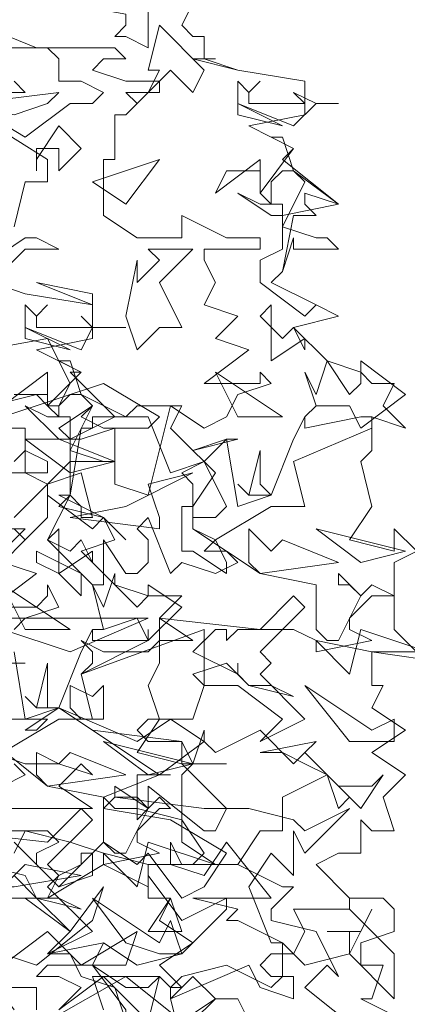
# Model space of a CAD drawing. Header units: millimetres. Extents: x 4234 to 4704, y 1542 to 2004.
# Tile 18 of 256: x 4298.22 to 4301.67, y 1650.48 to 1659.24. Entities that reach past the tile are written whole.
import ezdxf

# ---------------------------------------------------------------- set-up
doc = ezdxf.new("R2010")
doc.units = ezdxf.units.MM
doc.layers.add('BOD', color=40, linetype='Continuous')
doc.layers.add('DIMENSIONS', color=7, linetype='Continuous')
pattern_1 = [(90, (3399.144, -158.445), (-8.980256, 8.980256), [2.38125, -15.57926]), (45, (3399.144, -158.445), (-8.980256, 8.980256), [2.38125, -10.31875]), (135, (3399.144, -158.445), (-8.980256, -8.980256), [2.38125, -10.31875])]

# ---------------------------------------------------------------- blocks, each defined once
blk = doc.blocks.new('A$Cf9015526')
at = {"color": 116, "lineweight": 0, "true_color": 0x136734}
for points in [[(2.3095, 3.3533), (2.2651, 3.2645), (2.2873, 3.2423), (2.3095, 3.2423), (2.3095, 3.1978), (2.2873, 3.1978), (2.3762, 3.1756), (2.5094, 3.1534), (2.5094, 3.0868), (2.3984, 3.0646), (2.4872, 3.0202), (2.465, 2.998), (2.576, 2.9091), (2.465, 2.8869), (2.465, 2.8647), (2.5316, 2.8425), (2.5538, 2.8425), (2.576, 2.8203), (2.4872, 2.8203), (2.4872, 2.8425), (2.465, 2.7759), (2.4428, 2.7537), (2.5316, 2.7093), (2.576, 2.6871), (2.4872, 2.6649), (2.5538, 2.5982), (2.6204, 2.576), (2.6427, 2.5538), (2.6871, 2.5538), (2.6649, 2.5094), (2.7093, 2.465), (2.6427, 2.4872), (2.6427, 2.4206), (2.6204, 2.3984), (2.6427, 2.3095), (2.5982, 2.2429), (2.6871, 2.2207), (2.6871, 2.2651), (2.7315, 2.2207)], [(2.7315, 2.2207), (2.6871, 2.1985), (2.6871, 2.0653), (2.7537, 1.9986)], [(2.7981, 1.9986), (2.6427, 2.0209), (2.6427, 1.9542), (2.6649, 1.9542), (2.6427, 1.9098), (2.7093, 1.8654), (2.6427, 1.821), (2.7093, 1.7766), (2.6649, 1.7322), (2.6871, 1.6655), (2.6427, 1.6655), (2.6204, 1.6877), (2.6204, 1.6211), (2.5982, 1.6211), (2.576, 1.6211), (2.5316, 1.5989), (2.5982, 1.5323), (2.6649, 1.5323), (2.6871, 1.5101), (2.6871, 1.4657), (2.6204, 1.4435), (2.6204, 1.4213), (2.6204, 1.3991), (2.6649, 1.3991), (2.6427, 1.3324), (2.6204, 1.3324), (2.7093, 1.288)], [(1.932, 3.1534), (1.9542, 3.1312), (1.8654, 3.1312)], [(1.8432, 3.109), (1.9542, 3.0424), (2.0431, 3.109), (2.0875, 3.109), (2.1097, 3.1312), (2.0653, 3.1534), (2.0209, 3.1534), (2.0209, 3.1978), (1.9986, 3.22), (1.9542, 3.22), (2.1319, 3.22), (2.1541, 3.1978), (2.1097, 3.1978), (2.0875, 3.1756), (2.1541, 3.1534), (2.2207, 3.1534), (2.1541, 3.0868), (2.1319, 3.0868), (2.1319, 2.998), (2.1097, 2.998), (2.1097, 2.8869), (2.1763, 2.8425), (2.2651, 2.8425), (2.2651, 2.8869), (2.354, 2.8425), (2.3762, 2.8425), (2.4206, 2.8425), (2.4206, 2.8203), (2.3095, 2.8203), (2.3095, 2.7981), (2.3318, 2.7537), (2.3095, 2.7093), (2.3762, 2.6871), (2.3318, 2.6427), (2.3984, 2.6205), (2.3095, 2.5538), (2.3984, 2.5538), (2.4206, 2.5538), (2.4206, 2.576), (2.4428, 2.5538), (2.3762, 2.5316), (2.354, 2.4872), (2.3095, 2.465), (2.2429, 2.5094), (2.1985, 2.3318), (2.1319, 2.354), (2.1319, 2.465), (2.0653, 2.4428), (2.0431, 2.4428), (2.0209, 2.465), (2.0875, 2.5094), (2.0653, 2.4872), (2.1097, 2.465), (2.1319, 2.465), (2.1985, 2.465), (2.2207, 2.4872), (2.1097, 2.5538), (1.9098, 2.4872)], [(1.9098, 2.465), (1.9542, 2.465), (1.9542, 2.3762), (1.9986, 2.354), (2.0653, 2.3762), (2.0875, 2.2873), (2.0653, 2.2873), (2.0653, 2.3095), (2.0431, 2.3318), (1.9986, 2.2429), (2.0653, 2.1763), (2.0875, 2.1541), (2.1097, 2.1541), (2.1097, 2.2429), (2.1541, 2.1763), (2.1763, 2.1763), (2.1985, 2.1985), (2.1985, 2.2429), (2.1763, 2.2651), (2.1985, 2.2873), (2.2429, 2.1763), (2.2651, 2.1985), (2.3318, 2.1763), (2.3762, 2.1985), (2.354, 2.2207), (2.3095, 2.2207), (2.3318, 2.2429), (2.2873, 2.2651), (2.2873, 2.354), (2.2651, 2.3762), (2.3095, 2.3984), (2.2873, 2.4206), (2.3762, 2.4428), (2.354, 2.4428), (2.3095, 2.3984), (2.3318, 2.3762), (2.2873, 2.3095), (2.2873, 2.2651), (2.4206, 2.1763), (2.5316, 2.1541), (2.5316, 2.0653), (2.5538, 2.0431), (2.576, 2.0431), (2.6204, 2.1319), (2.5982, 2.1541), (2.576, 2.1541), (2.576, 2.1763), (2.6204, 2.1319), (2.6427, 2.1541), (2.6871, 2.1319), (2.6427, 2.1319), (2.5982, 2.0875), (2.5982, 2.0653), (2.6427, 2.0431), (2.5316, 2.0209), (2.5316, 2.0431), (2.4872, 2.0653), (2.3762, 2.0653), (2.354, 2.0431), (2.354, 2.0653), (2.3318, 2.0653), (2.2873, 2.0209), (2.3762, 1.9764), (2.3762, 1.9986), (2.3762, 1.9764), (2.3984, 1.9542), (2.4428, 1.9542), (2.4872, 1.932), (2.3984, 1.9542), (2.354, 1.9986), (2.2873, 1.9764), (2.3095, 1.9542), (2.2873, 1.8876), (2.2651, 1.8876), (2.1985, 1.8876), (2.1763, 1.8654), (2.1985, 1.8432), (2.2651, 1.8432), (2.0875, 1.8654), (2.0209, 1.9098), (1.9542, 1.8654), (1.9764, 1.8654), (1.9986, 1.8876), (1.9098, 1.8876)], [(1.8876, 1.821), (1.9542, 1.7988), (2.0209, 1.7988), (2.0875, 1.7766), (2.0653, 1.7988), (2.0209, 1.7544), (2.0875, 1.71), (1.8654, 1.71)], [(1.8876, 1.6655), (1.9986, 1.6655), (2.0209, 1.6433), (1.9764, 1.6211), (1.9764, 1.5989), (2.0209, 1.5545), (2.0653, 1.5989), (2.0653, 1.6211), (2.0875, 1.6211), (2.0875, 1.5767), (2.0209, 1.5545), (1.932, 1.6433)], [(1.932, 1.5323), (1.9764, 1.5323), (2.0431, 1.4657), (2.1097, 1.5545), (2.0875, 1.4879), (1.9764, 1.3991), (1.8432, 1.4435)], [(1.8876, 1.3102), (1.8654, 1.3546), (1.9764, 1.3546), (1.9764, 1.3102)], [(1.9986, 1.288), (2.1541, 1.3768), (2.2651, 1.288), (2.3318, 1.3324), (2.2873, 1.3768), (2.2651, 1.3546), (2.2429, 1.3546), (2.2651, 1.3768), (2.354, 1.3991), (2.4428, 1.3546), (2.465, 1.3768), (2.465, 1.4435), (2.3762, 1.4879), (2.354, 1.4879), (2.3762, 1.5101), (2.2873, 1.5323), (2.4428, 1.5323), (2.354, 1.6433), (2.3095, 1.5767), (2.2429, 1.5989), (2.2429, 1.6433), (2.2651, 1.5989), (2.2873, 1.5989), (2.3095, 1.6211), (2.2651, 1.6877), (2.1763, 1.71), (2.1319, 1.71), (2.1097, 1.7322), (2.2207, 1.7766), (2.2429, 1.7766), (2.2207, 1.7766), (2.1763, 1.7766), (2.1763, 1.71), (2.1763, 1.6877), (2.1985, 1.71), (2.1985, 1.7544), (2.3095, 1.6655), (2.3318, 1.6655), (2.354, 1.71), (2.2651, 1.7988), (2.2873, 1.7988), (2.3095, 1.8654), (2.3095, 1.8432), (2.3318, 1.821), (2.4206, 1.8654), (2.4872, 1.7988), (2.5094, 1.821), (2.576, 1.7544), (2.6427, 1.7544), (2.6649, 1.7766), (2.6204, 1.71), (2.5538, 1.7766), (2.465, 1.7322), (2.465, 1.6655), (2.4206, 1.6655), (2.3762, 1.5989), (2.465, 1.5545), (2.4872, 1.5545), (2.4428, 1.5101), (2.4428, 1.4879), (2.5316, 1.4657), (2.576, 1.3768), (2.5538, 1.3991), (2.5094, 1.3546), (2.6204, 1.2658)], [(1.9098, 2.1985), (1.9542, 2.2429), (1.932, 2.2651), (1.9542, 2.2429), (1.9986, 2.2873), (1.9986, 2.3318), (1.9986, 2.354), (1.932, 2.2873)], [(1.7988, 2.4872), (1.9764, 2.5316), (1.9986, 2.5094), (2.0209, 2.5094), (2.0431, 2.5538), (1.9986, 2.6427), (1.7544, 2.5982)], [(1.932, 2.8647), (1.9542, 2.9536), (1.9764, 2.9536), (1.9986, 2.9536), (1.9986, 2.998), (1.821, 3.109)], [(1.8876, 2.7537), (1.9542, 2.7315), (2.0875, 2.7093), (2.0875, 2.6427), (1.9764, 2.6205), (2.0653, 2.576), (2.0431, 2.576), (2.1319, 2.4872), (2.0431, 2.4428), (2.0431, 2.4206), (2.1097, 2.3984), (2.1319, 2.3984), (2.0653, 2.3984), (2.0431, 2.3984), (2.0431, 2.3318), (2.0209, 2.3095), (2.1097, 2.2873), (2.1319, 2.2429), (2.0653, 2.2207), (2.1319, 2.1541), (2.1985, 2.1319), (2.2207, 2.1319), (2.2651, 2.1319), (2.2207, 2.0875), (2.2873, 2.0431), (2.2207, 2.0431), (2.2207, 1.9986), (2.1985, 1.9542), (2.2207, 1.8876), (2.1763, 1.821), (2.2651, 1.7988), (2.2651, 1.8432), (2.2873, 1.7988), (2.354, 1.7988), (2.2873, 1.7988), (2.2651, 1.7766), (2.2651, 1.6433), (2.3318, 1.5989), (2.354, 1.5989), (2.3762, 1.5989), (2.1985, 1.5989), (2.1985, 1.5323), (2.2429, 1.5323), (2.2207, 1.4879), (2.2873, 1.4435), (2.2207, 1.3991), (2.2651, 1.3546), (2.2429, 1.3324), (2.2651, 1.2436)], [(1.932, 2.3984), (1.9542, 2.4206), (1.9986, 2.3984), (1.9986, 2.3762), (1.8876, 2.3762)], [(1.8876, 2.2651), (1.9542, 2.2651), (1.9098, 2.2207)], [(1.9098, 2.1985), (1.9764, 2.1763), (1.8876, 2.1097), (1.9764, 2.1097), (1.9986, 2.1319), (1.9986, 2.1541), (2.0209, 2.1097), (1.9542, 2.0875), (1.932, 2.0653)], [(1.9098, 1.7544), (1.9542, 1.7766), (1.932, 1.7988)], [(1.8654, 1.9986), (1.9542, 1.9986), (1.932, 1.9986)], [(1.8876, 1.8432), (1.9986, 1.7544), (2.1097, 1.7322), (2.1097, 1.6433), (2.1319, 1.6211), (2.1541, 1.6211), (2.1985, 1.71), (2.1763, 1.7322), (2.1319, 1.7322), (2.1319, 1.7544), (2.1985, 1.71), (2.2207, 1.7322), (2.2429, 1.71), (2.2207, 1.71), (2.1763, 1.6655), (2.1763, 1.6433), (2.2207, 1.6211), (2.1097, 1.5989), (2.1097, 1.6211), (2.0431, 1.6433), (1.9542, 1.6655), (1.932, 1.6211)], [(1.8654, 1.5989), (1.9542, 1.5767), (1.9764, 1.5323), (2.0209, 1.5323), (2.0653, 1.5101), (1.9764, 1.5323), (1.932, 1.5767)], [(1.932, 1.3102), (1.8654, 1.3991), (1.8876, 1.4435), (1.8876, 1.4213), (1.9098, 1.3991), (1.9986, 1.4657), (2.0653, 1.3991), (2.0875, 1.3991), (2.1541, 1.3546), (2.1985, 1.3546), (2.2207, 1.3768), (2.1985, 1.288), (2.1097, 1.3768), (2.0209, 1.3102)], [(1.9098, 2.5094), (1.9986, 2.576), (1.9986, 2.5094), (2.0653, 2.576), (2.0209, 2.5982), (2.0431, 2.5982), (2.0653, 2.5316), (2.1541, 2.4872), (2.0875, 2.4872), (2.0875, 2.465), (2.0653, 2.465), (2.0431, 2.3318), (2.0209, 2.3318), (2.1097, 2.2873), (2.1541, 2.2429), (2.1097, 2.2873), (2.0875, 2.2651), (1.9986, 2.3318), (1.9986, 2.354), (2.0431, 2.3984), (2.0431, 2.4206), (2.0875, 2.5094), (2.0653, 2.5316), (2.0431, 2.5316), (2.0209, 2.5094), (2.0209, 2.4872), (1.9986, 2.5094), (1.9986, 2.5316), (1.932, 2.5316)], [(1.932, 2.0209), (1.9542, 1.8876), (2.0209, 1.9098), (2.0653, 2.0209), (2.0875, 2.0653), (2.0875, 2.0431), (2.1985, 2.0431), (2.1985, 2.0653), (2.1985, 2.0431), (2.0653, 1.9764), (2.0875, 1.8876), (2.0209, 1.8876), (1.9098, 1.821)], [(2.0209, 1.3102), (2.0653, 1.3546), (2.0209, 1.3768), (1.9764, 1.3768), (1.9986, 1.3991), (2.0875, 1.3991), (2.1097, 1.4435), (2.1763, 1.3991), (2.2651, 1.4213), (2.354, 1.5101), (2.354, 1.5323), (2.2651, 1.4879), (2.1985, 1.5767), (2.1985, 1.5545), (2.1097, 1.5989), (1.9986, 1.5323), (2.0209, 1.5767), (2.0653, 1.5989), (2.1097, 1.6433), (2.1763, 1.5989), (2.1985, 1.6211), (2.2651, 1.5323), (2.3095, 1.5545), (2.354, 1.6211), (2.2429, 1.6877), (2.1097, 1.71), (2.1319, 1.7322), (2.3095, 1.71), (2.3984, 1.71), (2.4872, 1.6877), (2.5094, 1.6655), (2.5982, 1.71), (2.5094, 1.6211), (2.4872, 1.6655), (2.4872, 1.5767), (2.4428, 1.6211), (2.3984, 1.5545), (2.4428, 1.4435), (2.465, 1.4435), (2.4872, 1.4213), (2.5094, 1.4657), (2.4872, 1.5101), (2.5982, 1.5101), (2.5982, 1.5323), (2.5982, 1.5101), (2.6871, 1.4213), (2.6871, 1.3324), (2.5982, 1.4213), (2.5094, 1.3991), (2.4872, 1.4213), (2.4428, 1.4213), (2.4206, 1.3991), (2.4428, 1.3768), (2.4872, 1.3768), (2.4872, 1.3324), (2.4206, 1.3546), (2.3984, 1.3991), (2.2429, 1.3324), (2.2429, 1.3546), (2.2207, 1.3768), (2.0875, 1.3768), (2.1097, 1.3102)]]:
    blk.add_lwpolyline(points, dxfattribs=at)
for points in [[(1.9764, 3.3755), (1.9764, 3.3533), (1.9542, 3.3311), (2.0653, 3.3089), (2.1319, 3.3089), (2.1541, 3.3311), (2.2651, 3.3533), (2.2651, 3.3311), (2.1985, 3.3089), (2.1985, 3.22), (2.1541, 3.2423), (2.1319, 3.2423), (2.1541, 3.2645), (2.1541, 3.2867), (1.9098, 3.3311), (1.8654, 3.2867), (1.7544, 3.3089), (1.932, 3.3533), (1.9542, 3.3311), (1.9764, 3.3533), (1.9542, 3.4199), (2.0431, 3.3977)], [(1.8876, 3.2867), (1.8654, 3.2645), (1.9764, 3.22), (1.8654, 3.22), (1.8654, 3.2423), (1.7988, 3.2423), (1.8432, 3.2867), (1.9098, 3.2867), (1.932, 3.3311), (1.9542, 3.3089)], [(2.2873, 3.1312), (2.2429, 3.1756), (2.2207, 3.1534), (2.2207, 3.1312), (2.1985, 3.1312), (2.1763, 3.109), (2.1541, 3.1312), (2.1985, 3.1312), (2.2207, 3.1756), (2.1985, 3.1756), (2.2207, 3.2645), (2.3095, 3.1756)], [(2.3095, 3.1978), (2.3762, 3.1756), (2.3095, 3.1978), (2.2873, 3.1978), (2.3318, 3.1978)], [(2.4206, 3.1534), (2.3984, 3.1312), (2.3984, 3.109), (2.4872, 3.109), (2.5094, 3.109), (2.4872, 3.1312), (2.5316, 3.109), (2.576, 3.109), (2.5316, 3.109), (2.4872, 3.0646), (2.3762, 3.109), (2.3762, 3.1534), (2.3984, 3.1312)], [(1.932, 3.0868), (1.8432, 3.109), (2.0209, 3.1312), (1.9986, 3.109)], [(2.3762, 3.0868), (2.3762, 3.109), (2.465, 3.0646)], [(2.0209, 2.9758), (2.0209, 3.0202), (1.9986, 3.0202), (1.9764, 3.0202), (1.9764, 2.9758), (1.9764, 2.998), (2.0209, 3.0646), (2.0653, 3.0202)], [(2.4872, 2.9758), (2.576, 2.9091), (2.5094, 2.9314), (2.5094, 2.9091), (2.5316, 2.8869), (2.4872, 2.8869), (2.465, 2.7759), (2.4428, 2.7537), (2.5316, 2.7093), (2.576, 2.6871), (2.5316, 2.7093), (2.5094, 2.6871), (2.4206, 2.7537), (2.4206, 2.7981), (2.465, 2.8203), (2.465, 2.8647), (2.5094, 2.9536), (2.4872, 2.9758), (2.465, 2.9758), (2.4428, 2.9536), (2.4428, 2.9091), (2.4206, 2.9314), (2.4206, 2.9758), (2.354, 2.9758), (2.3318, 2.9314), (2.4206, 2.998), (2.4206, 2.9536), (2.4206, 2.9314), (2.4872, 3.0202), (2.4428, 3.0424), (2.465, 3.0424)], [(2.0875, 2.9536), (2.2207, 2.998), (2.1541, 2.9091)], [(2.4428, 2.9091), (2.465, 2.9091), (2.465, 2.8869), (2.4428, 2.8869), (2.3762, 2.9314), (2.4206, 2.9091)], [(2.0209, 2.8203), (1.9542, 2.8203), (1.9098, 2.7759), (1.8876, 2.7981), (1.9542, 2.8425), (1.9764, 2.8425)], [(2.2207, 2.7537), (2.2651, 2.6649), (2.2207, 2.6649), (2.1763, 2.6205), (2.1541, 2.6871), (2.1763, 2.7981), (2.1763, 2.7759), (2.1763, 2.7537), (2.2207, 2.7981), (2.1985, 2.8203), (2.2873, 2.8203)], [(1.8876, 2.7537), (1.9542, 2.7315), (1.8876, 2.7537), (1.8654, 2.7759), (1.9098, 2.7759)], [(2.0875, 2.7093), (1.9764, 2.7537), (2.0875, 2.7315)], [(1.9986, 2.7093), (1.9764, 2.6871), (1.9764, 2.6649), (2.0653, 2.6649), (2.0875, 2.6649), (2.0653, 2.6871), (2.0875, 2.6649), (2.1541, 2.6649), (2.0875, 2.6649), (2.0653, 2.6205), (1.9542, 2.6649), (1.9542, 2.7093), (1.9764, 2.6871)], [(2.465, 2.6427), (2.4872, 2.6649), (2.5094, 2.6205), (2.5094, 2.6427), (2.4428, 2.5982), (2.4428, 2.7093), (2.4206, 2.6871)], [(1.9542, 2.6427), (1.9542, 2.6649), (2.0431, 2.6205)], [(2.5982, 2.5316), (2.6204, 2.5538), (2.6204, 2.5982), (2.7093, 2.5316), (2.6204, 2.465), (2.5982, 2.5094), (2.5316, 2.5094), (2.5094, 2.4872), (2.5316, 2.5094), (2.5094, 2.576), (2.5316, 2.5316), (2.5538, 2.5982)], [(2.465, 2.4872), (2.3318, 2.576), (2.3762, 2.4872)], [(2.0209, 2.4872), (2.0431, 2.4872), (2.0431, 2.4428), (2.0209, 2.4428), (1.9542, 2.5094), (1.9986, 2.4872)], [(2.2429, 2.465), (2.2873, 2.4206), (2.354, 2.4428), (2.3762, 2.3095), (2.4428, 2.3318), (2.4872, 2.4428), (2.5094, 2.4872), (2.5094, 2.465), (2.6204, 2.4872), (2.6427, 2.4872), (2.6427, 2.465), (2.4872, 2.3984), (2.5094, 2.3095), (2.4428, 2.3095), (2.3318, 2.2429), (2.354, 2.1985), (2.354, 2.1763), (2.2873, 2.2207), (2.2651, 2.2207), (2.2651, 2.3095), (2.2873, 2.3095), (2.2873, 2.2873), (2.3318, 2.2873), (2.354, 2.3095), (2.3095, 2.3984), (2.2429, 2.3762), (2.1985, 2.4872), (2.1541, 2.4872), (2.1763, 2.5094), (2.2651, 2.5094)], [(2.0431, 2.3762), (1.9542, 2.4428), (1.9764, 2.4428), (2.0209, 2.4428), (2.1319, 2.3984)], [(2.4428, 2.3318), (2.3984, 2.3318), (2.3762, 2.354), (2.3984, 2.3318), (2.4206, 2.4206), (2.4206, 2.354)], [(2.2207, 2.2651), (2.0431, 2.2873), (2.1541, 2.3095), (2.2873, 2.3762), (2.1985, 2.354), (2.2207, 2.2873)], [(2.0431, 2.2207), (2.0653, 2.2429), (2.0875, 2.1985), (2.0875, 2.2207), (2.0209, 2.1763), (2.0209, 2.2651), (1.9986, 2.2429)], [(2.465, 2.2429), (2.576, 2.1985), (2.4206, 2.1763), (2.3984, 2.1985), (2.3984, 2.2651), (2.4428, 2.2207)], [(2.7093, 2.2207), (2.5316, 2.2651), (2.6204, 2.1985)], [(2.0653, 2.1319), (2.0209, 2.1763), (1.9764, 2.1985), (1.9764, 2.2207), (2.0653, 2.1763)], [(2.1763, 2.1097), (2.1985, 2.1319), (2.1985, 2.1541), (2.2651, 2.1097), (2.1985, 2.0431), (2.1763, 2.0875), (2.1097, 2.0653), (2.0875, 2.0653), (2.1097, 2.0653), (2.0875, 2.1541), (2.1097, 2.1097), (2.1319, 2.1763), (2.1319, 2.1541)], [(2.0431, 2.0653), (1.9098, 2.1541), (1.9542, 2.0653)], [(2.4206, 2.0209), (2.4428, 1.9986), (2.4206, 1.9764), (2.5094, 1.8876), (2.4206, 1.8432), (2.465, 1.8876), (2.3762, 1.9542), (2.3095, 1.9542), (2.3095, 2.0653), (2.0653, 1.9764), (2.0875, 1.9986), (2.0875, 2.0209), (2.0653, 2.0431), (2.1097, 2.0209), (2.1985, 2.0209), (2.2207, 2.0431), (2.2207, 2.0875), (2.4206, 2.0653), (2.4872, 2.1319), (2.5094, 2.1097)], [(2.0431, 2.0209), (1.9098, 2.0653), (1.8654, 2.0431), (1.8432, 2.0209), (1.8432, 1.9764), (1.821, 1.9986), (1.7544, 1.9764), (1.7544, 1.9986), (1.8432, 2.0209), (1.821, 2.0431), (1.8876, 2.0875), (2.1985, 2.0875)], [(2.6427, 2.0209), (2.5316, 2.0431), (2.5982, 1.9764), (2.6204, 2.0653), (2.7537, 2.0209)], [(2.0209, 1.9098), (1.9764, 1.9098), (1.9542, 1.932), (1.9764, 1.9098), (1.9986, 1.9986), (1.9986, 1.9098)], [(2.1097, 1.9542), (2.1097, 1.8876), (2.0653, 1.8876), (2.0431, 1.9098), (2.0431, 1.9542), (2.0875, 1.932)], [(2.6871, 1.8876), (2.6871, 1.8432), (2.6427, 1.8432), (2.5982, 1.8432), (2.5094, 1.9542), (2.6427, 1.8654)], [(2.2207, 1.7766), (2.0209, 1.9098), (2.1763, 1.8432), (2.2429, 1.8876), (2.3095, 1.8432)], [(2.2873, 1.7988), (2.1097, 1.8432), (2.1985, 1.7766)], [(2.5982, 1.7322), (2.576, 1.71), (2.5538, 1.7766), (2.5094, 1.7988), (2.465, 1.821), (2.4206, 1.821), (2.5316, 1.8432), (2.5094, 1.821)], [(2.0431, 1.821), (2.1541, 1.7766), (1.9986, 1.7544), (1.9764, 1.7766), (1.9764, 1.821), (2.0209, 1.7988)], [(1.9986, 1.5989), (2.0209, 1.5767), (1.9986, 1.5545), (2.0875, 1.4657), (1.9986, 1.4213), (2.0431, 1.4657), (1.9542, 1.5323), (1.8876, 1.5323), (1.8876, 1.6433), (1.6655, 1.5545), (1.6655, 1.5767), (1.6655, 1.5989), (1.6655, 1.6211), (1.6877, 1.5989), (1.7766, 1.5989), (1.7988, 1.6211), (1.7988, 1.6655), (1.9986, 1.6433), (2.0653, 1.71), (2.0875, 1.6877)], [(2.1985, 1.5989), (2.1097, 1.6211), (2.1763, 1.5545), (2.1985, 1.6433), (2.3318, 1.5989)], [(1.932, 1.5545), (1.8432, 1.5545), (1.9098, 1.5545), (1.9542, 1.5989), (2.0653, 1.5767)], [(2.2429, 1.4879), (2.2651, 1.4213), (2.2207, 1.4213), (2.1541, 1.4435), (2.0875, 1.5323), (2.2207, 1.4435)], [(2.1985, 1.4657), (2.2429, 1.5323), (2.2651, 1.4657)], [(2.5982, 1.4657), (2.5538, 1.4657), (2.6204, 1.4657), (2.6427, 1.5101), (2.5982, 1.4213)], [(2.0653, 1.3991), (2.1763, 1.4657), (2.1541, 1.3991)], [(2.1541, 1.3102), (2.1541, 1.288), (2.1319, 1.3546), (2.0653, 1.3768), (2.0431, 1.4213), (1.9986, 1.4213), (2.1097, 1.4435), (2.0875, 1.3991)], [(2.4206, 1.2436), (2.2873, 1.288), (2.3318, 1.3324), (2.3762, 1.3324)]]:
    blk.add_lwpolyline(points, close=True, dxfattribs=at)

msp = doc.modelspace()

# ---------------------------------------------------------------- hatches: boundary and pattern name
at = {"layer": 'DIMENSIONS'}
h = msp.add_hatch(dxfattribs=at)
h.set_pattern_fill('GRASS', color=256, scale=0.5)
h.set_pattern_definition(pattern_1)
h.paths.add_polyline_path([(4417.6425, 1844.3253), (4423.2951, 1838.2514), (4434.9969, 1847.6295), (4469.633, 1855.411), (4513.1489, 1877.6572), (4531.9103, 1892.8657), (4546.8873, 1910.4574), (4556.576, 1922.7476), (4577.553, 1933.381), (4592.7448, 1936.6466), (4614.9867, 1937.2699), (4624.0253, 1937.2699), (4633.3522, 1938.7107), (4636.3977, 1940.2306), (4631.8428, 1952.3869, 0.161807)])
h.paths.add_polyline_path([(4631.8428, 1952.3869), (4629.8752, 1957.6381), (4629.4018, 1957.3619), (4621.324, 1958.355), (4615.8552, 1959.6126), (4597.3065, 1970.6836), (4571.5628, 1964.4359), (4571.5628, 1952.3502), (4556.6565, 1951.2934), (4533.2051, 1949.7013), (4514.0135, 1931.7588), (4500.0937, 1928.3885), (4467.5142, 1910.2651), (4457.6487, 1889.7679), (4440.0951, 1876.8578), (4418.6103, 1858.4577), (4410.1637, 1852.3615), (4417.6425, 1844.3253, -0.161807)])
h.paths.add_polyline_path([(4548.0789, 1916.6002), (4552.8565, 1929.9377), (4546.693, 1932.1455), (4541.9153, 1918.808)], flags=24)
h.paths.add_polyline_path([(4503.0556, 1883.2742), (4507.8332, 1896.6117), (4501.6696, 1898.8196), (4496.892, 1885.482)], flags=24)
h.paths.add_polyline_path([(4451.7368, 1857.409), (4456.5145, 1870.7465), (4450.3509, 1872.9544), (4445.5733, 1859.6168)], flags=24)
h.paths.add_polyline_path([(4412.9931, 1854.3366), (4417.0765, 1849.9489), (4419.3393, 1852.0547), (4415.2559, 1856.4424)], flags=24)
h.paths.add_polyline_path([(4596.3471, 1950.1809), (4601.1248, 1963.5184), (4594.9612, 1965.7262), (4590.1836, 1952.3887)], flags=24)
h.paths.add_polyline_path([(4509.7992, 1914.4402), (4520.7716, 1919.9756), (4517.1217, 1927.2104), (4506.1494, 1921.675)], flags=24)
h.paths.add_polyline_path([(4321.6553, 1898.427), (4326.0339, 1896.392), (4327.3367, 1899.1951), (4322.958, 1901.2301)], flags=9)
h.paths.add_polyline_path([(4333.4365, 1891.9961), (4338.2762, 1888.46), (4340.0997, 1890.9559), (4335.26, 1894.492)], flags=9)
h.paths.add_polyline_path([(4351.1951, 1875.6427), (4355.5215, 1871.4944), (4357.6608, 1873.7255), (4353.3344, 1877.8738)], flags=9)
h.paths.add_polyline_path([(4373.9221, 1853.7811), (4378.2721, 1849.6575), (4380.3986, 1851.9008), (4376.0487, 1856.0244)], flags=9)
h.paths.add_polyline_path([(4389.205, 1846.109), (4392.5459, 1849.595), (4390.3143, 1851.7338), (4386.9734, 1848.2478)], flags=9)
h.paths.add_polyline_path([(4407.9742, 1825.8927), (4411.6376, 1829.0381), (4409.6239, 1831.3833), (4405.9606, 1828.2379)], flags=9)
h.paths.add_polyline_path([(4405.6972, 1823.1876), (4408.8355, 1819.5181), (4411.1846, 1821.5272), (4408.0463, 1825.1967)], flags=9)
h.paths.add_polyline_path([(4412.0765, 1813.536), (4414.8574, 1808.2263), (4417.5956, 1809.6604), (4414.8147, 1814.9701)], flags=9)
h.paths.add_polyline_path([(4306.0633, 1735.5308), (4308.3702, 1742.3082), (4305.4441, 1743.3042), (4303.1371, 1736.5268)], flags=9)
h.paths.add_polyline_path([(4289.1237, 1902.077), (4295.0617, 1902.8939), (4294.6404, 1905.9561), (4288.7025, 1905.1392)], flags=9)
h.paths.add_polyline_path([(4305.67, 1902.4686), (4311.5251, 1901.1867), (4312.1862, 1904.2062), (4306.331, 1905.4882)], flags=9)
h.paths.add_polyline_path([(4434.2122, 1813.2206), (4438.5999, 1817.304), (4436.4941, 1819.5668), (4432.1063, 1815.4834)], flags=9)
h.paths.add_polyline_path([(4381.102, 1865.7275), (4385.1854, 1861.3397), (4387.4482, 1863.4456), (4383.3648, 1867.8333)], flags=9)
h.paths.add_polyline_path([(4421.9781, 1821.8049), (4426.0615, 1817.4172), (4428.3243, 1819.523), (4424.2409, 1823.9108)], flags=9)
h.paths.add_polyline_path([(4410.3951, 1823.868), (4413.9297, 1827.1574), (4411.8239, 1829.4202), (4408.2893, 1826.1308)], flags=9)
h.paths.add_polyline_path([(4387.3909, 1817.4858), (4392.1686, 1830.8233), (4386.005, 1833.0311), (4381.2274, 1819.6936)], flags=9)
h.paths.add_polyline_path([(4347.9726, 1750.0597), (4352.7503, 1763.3972), (4346.5867, 1765.6051), (4341.8091, 1752.2675)], flags=9)
h.paths.add_polyline_path([(4341.4321, 1678.3148), (4346.2097, 1691.6523), (4340.0462, 1693.8601), (4335.2686, 1680.5226)], flags=9)
h.paths.add_polyline_path([(4323.3673, 1583.7016), (4328.1449, 1597.0392), (4321.9814, 1599.247), (4317.2037, 1585.9095)], flags=9)
h.paths.add_polyline_path([(4335.3652, 1700.4464), (4339.9795, 1713.3279), (4330.8251, 1716.6071), (4326.2108, 1703.7256)], flags=9)
h.paths.add_polyline_path([(4396.1792, 1839.031), (4404.6554, 1830.2107), (4406.8611, 1832.3304), (4398.3849, 1841.1506)], flags=9)
h.paths.add_polyline_path([(4396.4333, 1860.2956), (4402.6288, 1853.7761), (4403.7122, 1854.8057), (4397.5167, 1861.3251)], flags=9)
h.paths.add_polyline_path([(4349.0141, 1900.3774), (4363.5849, 1891.1608), (4365.102, 1893.5592), (4350.5312, 1902.7758)], flags=9)
h.paths.add_polyline_path([(4438.6658, 1769.7519), (4437.6109, 1764.1146), (4441.3279, 1763.4191), (4442.3828, 1769.0563)], flags=9)
h.paths.add_polyline_path([(4432.3393, 1775.0815), (4431.5916, 1769.3953), (4435.3409, 1768.9023), (4436.0886, 1774.5885)], flags=9)
h.paths.add_polyline_path([(4446.5759, 1765.0098), (4445.4726, 1759.3818), (4449.1836, 1758.6543), (4450.2868, 1764.2824)], flags=9)
h.paths.add_polyline_path([(4333.2801, 1902.1363), (4338.0795, 1900.1576), (4339.5209, 1903.6536), (4334.7215, 1905.6324)], flags=9)
h.paths.add_polyline_path([(4335.5168, 1907.037), (4340.8576, 1904.9473), (4342.2355, 1908.4689), (4336.8946, 1910.5586)], flags=9)
h.paths.add_polyline_path([(4338.3128, 1912.555), (4343.7532, 1910.7401), (4344.9499, 1914.3274), (4339.5095, 1916.1422)], flags=9)
h.paths.add_polyline_path([(4390.5848, 1863.0102), (4393.6134, 1859.8177), (4396.592, 1862.6434), (4393.5633, 1865.8359)], flags=9)
h.paths.add_polyline_path([(4431.1188, 1819.2282), (4434.1502, 1816.0327), (4437.1288, 1818.8584), (4434.0973, 1822.0539)], flags=9)
h.paths.add_polyline_path([(4421.1353, 1830.1653), (4424.1639, 1826.9728), (4427.1425, 1829.7985), (4424.1138, 1832.991)], flags=9)
h.paths.add_polyline_path([(4410.884, 1841.2141), (4413.9127, 1838.0216), (4416.8913, 1840.8473), (4413.8626, 1844.0398)], flags=9)
h.paths.add_polyline_path([(4400.5883, 1852.1946), (4403.617, 1849.0021), (4406.5956, 1851.8278), (4403.5669, 1855.0203)], flags=9)
h.paths.add_polyline_path([(4378.8646, 1874.7618), (4381.8961, 1871.5663), (4384.8747, 1874.392), (4381.8432, 1877.5875)], flags=9)
h = msp.add_hatch(dxfattribs=at)
h.set_pattern_fill('GRASS', color=256, scale=0.5)
h.set_pattern_definition(pattern_1)
h.paths.add_polyline_path([(4408.8621, 1832.1996), (4393.7747, 1848.4713), (4381.6113, 1830.9217), (4363.6012, 1808.7018), (4358.3674, 1803.3966), (4341.8853, 1775.147), (4339.6484, 1751.0878), (4324.4915, 1725.327), (4322.615, 1687.402), (4321.4896, 1659.197), (4314.6168, 1611.7031), (4291.9238, 1588.6095), (4316.1894, 1573.3254, -0.136079)])
h.paths.add_polyline_path([(4392.7529, 1820.4059), (4397.5305, 1833.7435), (4391.367, 1835.9513), (4386.5894, 1822.6138)], flags=24)
h.paths.add_polyline_path([(4353.3346, 1752.9799), (4358.1123, 1766.3174), (4351.9487, 1768.5253), (4347.1711, 1755.1877)], flags=24)
h.paths.add_polyline_path([(4340.7272, 1703.3666), (4345.3415, 1716.2481), (4336.1871, 1719.5273), (4331.5728, 1706.6458)], flags=24)
h = msp.add_hatch(dxfattribs=at)
h.set_pattern_fill('GRASS', color=256, scale=0.5)
h.set_pattern_definition(pattern_1)
h.paths.add_polyline_path([(4310.8274, 1570.4052, -0.136079), (4403.5002, 1829.2794), (4388.4127, 1845.5512), (4376.2493, 1828.0016), (4358.2392, 1805.7816), (4353.0055, 1800.4765), (4336.5233, 1772.2268), (4334.2864, 1748.1676), (4319.1295, 1722.4069), (4317.253, 1684.4818), (4316.1276, 1656.2769), (4309.2548, 1608.7829), (4286.5618, 1585.6893)])
h.paths.add_polyline_path([(4386.9246, 1816.184), (4392.6349, 1832.1251), (4386.4713, 1834.3329), (4380.7611, 1818.3918)], flags=24)
h.paths.add_polyline_path([(4335.4543, 1700.695), (4339.9559, 1713.262), (4330.8015, 1716.5412), (4326.2998, 1703.9742)], flags=24)

# ---------------------------------------------------------------- block references
at = {"layer": 'BOD', "xscale": 4.480026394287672, "yscale": 4.480026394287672, "zscale": 4.480026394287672}
msp.add_blockref('A$Cf9015526', (4289.5141, 1644.5644, 480.9174), dxfattribs=at)

doc.saveas('drawing.dxf')
